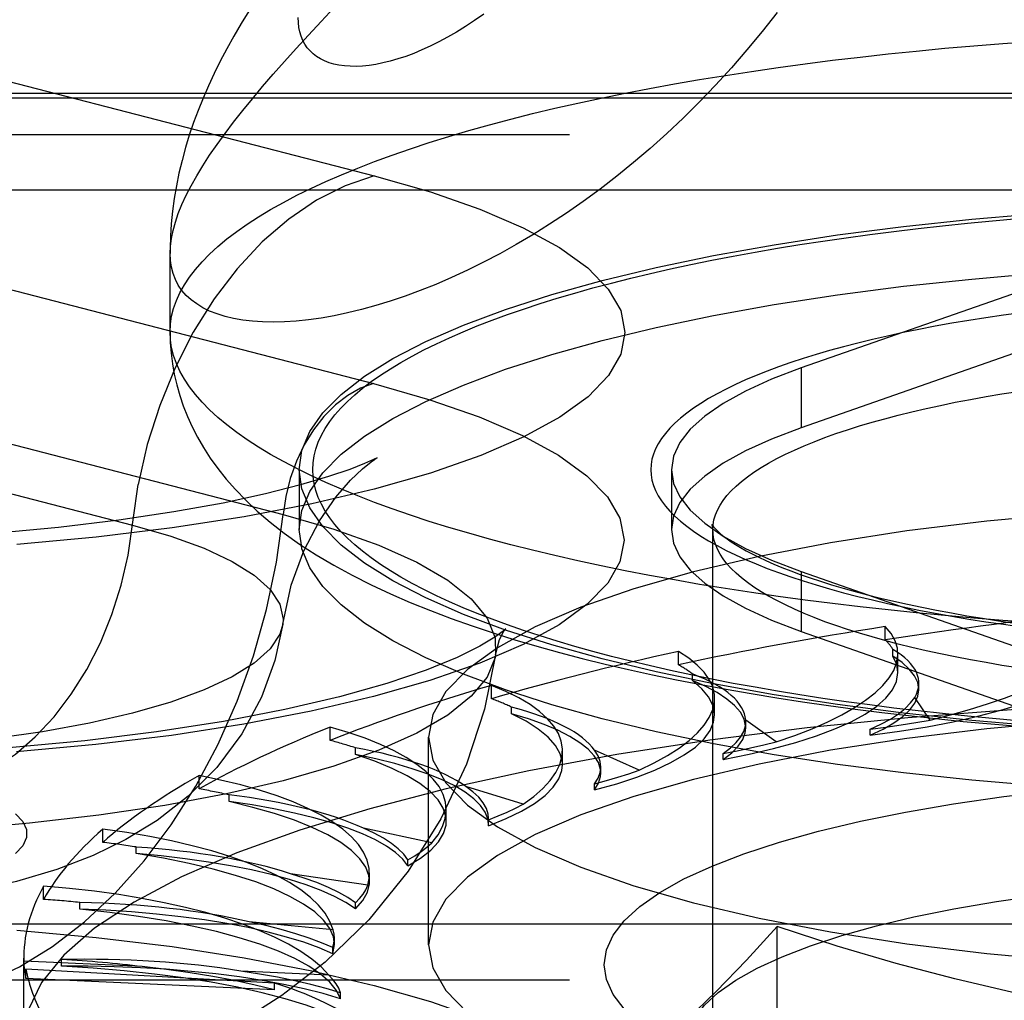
# Model space of a CAD drawing. Header units: inches. Extents: x 0 to 227, y 0 to 147.
# Tile 165 of 256: x 40.695 to 41.171, y 109.518 to 109.992. Entities that reach past the tile are written whole.
import ezdxf

# ---------------------------------------------------------------- set-up
doc = ezdxf.new("R2010")
doc.units = ezdxf.units.IN
doc.header["$LTSCALE"] = 12.466667
doc.header["$MEASUREMENT"] = 0
doc.linetypes.add('HIDDEN', pattern=[0.2, 0.1, -0.1])
doc.layers.get('0').update_dxf_attribs({"linetype": 'CONTINUOUS'})
doc.layers.add('DEFAULT_2', color=8, linetype='HIDDEN')

msp = doc.modelspace()

# ---------------------------------------------------------------- linework, layer by layer
at = {"color": 7, "linetype": 'Continuous'}
for p, q in [((40.76743, 109.88181), (40.76741, 109.87942)), ((40.76741, 109.84142), (40.76741, 109.8795))]:
    msp.add_line(p, q, dxfattribs=at)
for points in [[(41.06099, 109.99598), (41.0538, 109.98677), (41.04644, 109.97784), (41.03893, 109.96917), (41.03128, 109.96079), (41.02351, 109.95271), (41.01564, 109.94491), (41.00769, 109.93742), (40.99967, 109.93023), (40.9916, 109.92334), (40.98349, 109.91676), (40.97536, 109.91049), (40.96722, 109.90453), (40.95908, 109.89887), (40.95097, 109.89352), (40.9429, 109.88847), (40.93487, 109.88373), (40.92691, 109.87928), (40.91901, 109.87513), (40.91121, 109.87128), (40.9035, 109.86772), (40.89591, 109.86444), (40.88845, 109.86146), (40.88111, 109.85875), (40.87392, 109.85631), (40.86688, 109.85415), (40.86, 109.85225), (40.85329, 109.85063), (40.84678, 109.84926), (40.84047, 109.84814), (40.83436, 109.84728), (40.82847, 109.84667), (40.8228, 109.8463), (40.81737, 109.84617), (40.81219, 109.84627), (40.80725, 109.8466), (40.80257, 109.84716), (40.79815, 109.84794), (40.79401, 109.84893), (40.79015, 109.85013), (40.78658, 109.85154), (40.7833, 109.85315), (40.78031, 109.85495), (40.77763, 109.85695), (40.77525, 109.85914), (40.77318, 109.86152), (40.77142, 109.86407), (40.76998, 109.8668), (40.76886, 109.8697), (40.76805, 109.87278), (40.76757, 109.87602), (40.76741, 109.87942)], [(40.80549, 109.99668), (40.80178, 109.99058), (40.79824, 109.98451), (40.79488, 109.97846), (40.79171, 109.97244), (40.78873, 109.96644), (40.78595, 109.96048), (40.78337, 109.95455), (40.78098, 109.94863), (40.77877, 109.94268), (40.77673, 109.93668), (40.77487, 109.93059), (40.7732, 109.92445), (40.77173, 109.91827), (40.77047, 109.91209), (40.76943, 109.90596), (40.76861, 109.89985), (40.76801, 109.8938), (40.76761, 109.88779), (40.76743, 109.88181)], [(40.91922, 109.99515), (40.91474, 109.99204), (40.91032, 109.98915), (40.90596, 109.98647), (40.90166, 109.98401), (40.89744, 109.98175), (40.8933, 109.9797), (40.88923, 109.97785), (40.88526, 109.97621), (40.88138, 109.97476), (40.87761, 109.9735), (40.87394, 109.97244), (40.87039, 109.97157), (40.86695, 109.97088), (40.86364, 109.97038), (40.86046, 109.97006), (40.85741, 109.96991), (40.85449, 109.96993), (40.85172, 109.97012), (40.8491, 109.97048), (40.84662, 109.971), (40.8443, 109.97168), (40.84214, 109.97252), (40.84014, 109.97351), (40.8383, 109.97465), (40.83662, 109.97594), (40.83512, 109.97737), (40.83379, 109.97894), (40.83263, 109.98064), (40.83165, 109.98249), (40.83084, 109.98446), (40.83021, 109.98656), (40.82976, 109.98879), (40.82949, 109.99115), (40.8294, 109.99363)], [(40.76741, 109.84142), (40.76754, 109.83629), (40.76793, 109.83116), (40.76857, 109.82605), (40.76948, 109.82095), (40.77066, 109.81583), (40.7721, 109.81072), (40.77382, 109.80565), (40.77582, 109.80059), (40.7781, 109.79555), (40.78069, 109.79051), (40.78361, 109.78547), (40.78687, 109.78042), (40.79049, 109.77537), (40.79452, 109.77029), (40.79901, 109.76517), (40.80401, 109.75999), (40.80958, 109.75474), (40.81576, 109.74945), (40.8226, 109.74411), (40.83005, 109.73882)], [(41.18433, 109.7008), (41.17015, 109.70183), (41.15609, 109.70296), (41.14214, 109.70419), (41.12833, 109.70551), (41.11465, 109.70692), (41.10112, 109.70842), (41.08775, 109.71002), (41.07454, 109.7117), (41.06151, 109.71348), (41.04866, 109.71534), (41.03601, 109.71729), (41.02355, 109.71932), (41.01131, 109.72144), (40.99928, 109.72364), (40.98748, 109.72592), (40.97592, 109.72828), (40.9646, 109.73072), (40.95352, 109.73323), (40.94271, 109.73582), (40.93216, 109.73848), (40.92189, 109.74121), (40.91189, 109.74401), (40.90218, 109.74687), (40.89277, 109.7498), (40.88365, 109.7528), (40.87484, 109.75585), (40.86634, 109.75896), (40.85816, 109.76213), (40.8503, 109.76535), (40.84277, 109.76863), (40.83558, 109.77196), (40.82872, 109.77533), (40.82221, 109.77875), (40.81604, 109.78221), (40.81023, 109.78571), (40.80477, 109.78925), (40.79967, 109.79283), (40.79494, 109.79643), (40.79057, 109.80007), (40.78658, 109.80374), (40.78295, 109.80744), (40.7797, 109.81115), (40.77683, 109.81489), (40.77434, 109.81865), (40.77222, 109.82242), (40.77049, 109.8262), (40.76914, 109.83), (40.76818, 109.8338), (40.7676, 109.83761), (40.76741, 109.84142)], [(40.83005, 109.73882), (40.83807, 109.73362), (40.84658, 109.72857), (40.85543, 109.72373), (40.86461, 109.71911), (40.874, 109.71473), (40.88361, 109.71057), (40.89338, 109.70662), (40.90334, 109.70285), (40.91346, 109.69927), (40.92375, 109.69584), (40.93422, 109.69256), (40.94487, 109.68942), (40.95569, 109.68641), (40.96669, 109.68353), (40.97787, 109.68076), (40.98922, 109.67811), (41.00074, 109.67557), (41.01243, 109.67314), (41.02429, 109.67081), (41.03631, 109.66858), (41.04849, 109.66646), (41.06082, 109.66444), (41.0733, 109.66251), (41.08593, 109.66069), (41.09869, 109.65897), (41.11159, 109.65734), (41.12461, 109.65581), (41.13775, 109.65438), (41.151, 109.65305), (41.16435, 109.65182), (41.1778, 109.65068)], [(41.22363, 109.61935), (41.18904, 109.62163), (41.15518, 109.62455), (41.1222, 109.62808), (41.09029, 109.63222), (41.05959, 109.63693), (41.03027, 109.6422), (41.00248, 109.64799), (40.97636, 109.65429), (40.95204, 109.66105), (40.92964, 109.66824), (40.90928, 109.67583), (40.89108, 109.68378), (40.87509, 109.69204), (40.86144, 109.70057), (40.85016, 109.70934), (40.84134, 109.71829), (40.835, 109.72738), (40.83119, 109.73656), (40.83096, 109.73823)]]:
    msp.add_lwpolyline(points, dxfattribs=at)
at = {"layer": 'DEFAULT_2', "color": 8, "linetype": 'HIDDEN'}
for p, q in [((40.63317, 109.97724), (40.86612, 109.91695)), ((43.89241, 109.95674), (39.74141, 109.95674)), ((43.89241, 109.95459), (39.74691, 109.95459)), ((39.71391, 109.93696), (43.89241, 109.93696)), ((43.89241, 109.91005), (39.71391, 109.91005)), ((40.63287, 109.87671), (40.86582, 109.81641)), ((41.22092, 109.87593), (41.07261, 109.82401)), ((41.22092, 109.84695), (41.07261, 109.79504)), ((41.07261, 109.82401), (41.07261, 109.79504)), ((40.5891, 109.8134), (40.82205, 109.7531)), ((40.51626, 109.80832), (40.74921, 109.74803)), ((40.82991, 109.77477), (40.82991, 109.7458)), ((41.00991, 109.77477), (41.00991, 109.7458)), ((40.83096, 109.73823), (40.82991, 109.7458)), ((41.02991, 108.63402), (41.02991, 109.7458)), ((41.07261, 109.72553), (41.07261, 109.69656)), ((41.07261, 109.72553), (41.22092, 109.67362)), ((41.07261, 109.69656), (41.22092, 109.64464)), ((41.11332, 109.69247), (41.11332, 109.6989)), ((41.01328, 109.68039), (41.01328, 109.68682)), ((41.11703, 109.6846), (41.11703, 109.68781)), ((41.11942, 109.67665), (41.11942, 109.68561)), ((41.02008, 109.67276), (41.02008, 109.67598)), ((41.12957, 109.66831), (41.12957, 109.67159)), ((40.92286, 109.66401), (40.92286, 109.67044)), ((41.03077, 109.65614), (41.03077, 109.66425)), ((41.13508, 109.65362), (41.12758, 109.66463)), ((40.93253, 109.65675), (40.93253, 109.65996)), ((41.04585, 109.65282), (41.04582, 109.65361)), ((41.06059, 109.64311), (41.04582, 109.65361)), ((41.04585, 109.6499), (41.04585, 109.65282)), ((40.8448, 109.6438), (40.8448, 109.65024)), ((41.10607, 109.64639), (41.10607, 109.64932)), ((40.89241, 109.54488), (40.89241, 109.64534)), ((40.85707, 109.63704), (40.85707, 109.64026)), ((40.95723, 109.63196), (40.95723, 109.63892)), ((40.99429, 109.62941), (40.97269, 109.63909)), ((41.03491, 109.63464), (41.03491, 109.63757)), ((40.97575, 109.628), (40.97575, 109.63093)), ((40.78149, 109.6204), (40.78149, 109.62683)), ((40.93818, 109.61294), (40.91042, 109.62151)), ((40.97272, 109.61987), (40.97272, 109.6228)), ((40.79597, 109.61424), (40.79597, 109.61746)), ((40.90103, 109.60483), (40.90103, 109.61035)), ((40.92138, 109.60547), (40.9214, 109.60623)), ((40.92138, 109.60254), (40.92138, 109.60546)), ((40.92141, 109.60329), (40.92141, 109.60622)), ((40.73484, 109.59451), (40.73484, 109.60094)), ((40.89398, 109.5942), (40.8609, 109.60139)), ((40.92138, 109.60254), (40.9214, 109.6033)), ((40.75109, 109.58905), (40.75109, 109.59226)), ((40.88245, 109.58315), (40.88245, 109.58608)), ((40.86302, 109.57376), (40.82562, 109.57935)), ((40.86388, 109.57559), (40.86388, 109.57946)), ((40.70627, 109.56691), (40.70627, 109.57334)), ((40.7238, 109.56222), (40.7238, 109.56543)), ((40.85712, 109.56231), (40.85712, 109.56524)), ((43.76741, 109.55494), (39.71391, 109.55494)), ((40.84625, 109.55223), (40.80567, 109.55606)), ((41.06108, 108.92144), (41.06108, 109.5538)), ((40.84691, 109.54513), (40.84691, 109.54805)), ((40.84616, 109.54066), (40.84691, 109.54514)), ((40.84616, 109.54066), (40.84616, 109.54358)), ((40.69665, 109.49975), (40.69665, 109.53845)), ((40.71493, 109.53457), (40.71493, 109.53778)), ((40.75395, 109.5344), (40.69667, 109.53702)), ((40.69773, 109.52863), (40.69773, 109.53316)), ((40.81801, 109.52643), (40.69773, 109.53316)), ((40.81801, 109.52314), (40.69773, 109.52863)), ((40.84418, 109.53028), (40.80165, 109.53222)), ((39.71391, 109.52802), (43.76741, 109.52802)), ((40.81801, 109.52314), (40.81801, 109.52643)), ((40.84989, 109.51883), (40.84989, 109.52176))]:
    msp.add_line(p, q, dxfattribs=at)
for points in [[(40.76741, 109.87942), (40.76757, 109.88298), (40.76805, 109.8867), (40.76886, 109.89058), (40.76998, 109.8946), (40.77142, 109.89878), (40.77318, 109.9031), (40.77525, 109.90758), (40.77763, 109.91219), (40.78031, 109.91695), (40.7833, 109.92186), (40.78658, 109.9269), (40.79015, 109.93209), (40.79401, 109.93741), (40.79815, 109.94288), (40.80257, 109.94848), (40.80725, 109.95423), (40.81219, 109.96011), (40.81737, 109.96614), (40.8228, 109.9723), (40.82847, 109.97861), (40.83436, 109.98505), (40.84047, 109.99164), (40.84678, 109.99838)], [(40.76741, 109.84142), (40.7676, 109.84523), (40.76818, 109.84904), (40.76914, 109.85285), (40.77049, 109.85664), (40.77222, 109.86043), (40.77434, 109.8642), (40.77683, 109.86795), (40.7797, 109.87169), (40.78295, 109.87541), (40.78658, 109.8791), (40.79057, 109.88277), (40.79494, 109.88641), (40.79967, 109.89002), (40.80477, 109.8936), (40.81023, 109.89714), (40.81604, 109.90064), (40.82221, 109.9041), (40.82872, 109.90752), (40.83558, 109.91089), (40.84277, 109.91422), (40.8503, 109.91749), (40.85816, 109.92071), (40.86634, 109.92388), (40.87484, 109.927), (40.88365, 109.93005), (40.89277, 109.93304), (40.90218, 109.93597), (40.91189, 109.93884), (40.92189, 109.94164), (40.93216, 109.94437), (40.94271, 109.94703), (40.95352, 109.94961), (40.9646, 109.95213), (40.97592, 109.95456), (40.98748, 109.95692), (40.99928, 109.9592), (41.01131, 109.9614), (41.02355, 109.96352), (41.03601, 109.96555), (41.04866, 109.9675), (41.06151, 109.96937), (41.07454, 109.97114), (41.08775, 109.97283), (41.10112, 109.97442), (41.11465, 109.97593), (41.12833, 109.97734), (41.14214, 109.97866), (41.15609, 109.97988), (41.17015, 109.98101), (41.18433, 109.98205)], [(40.86612, 109.91695), (40.89332, 109.90919), (40.91732, 109.90083), (40.93825, 109.8918), (40.95573, 109.88228), (40.96945, 109.87237), (40.97938, 109.86217), (40.98537, 109.85176), (40.98741, 109.84124), (40.98543, 109.83073), (40.9795, 109.82031), (40.96962, 109.8101), (40.95595, 109.80018), (40.93856, 109.79067), (40.91767, 109.78163), (40.89343, 109.77318), (40.86612, 109.76538), (40.83597, 109.75831), (40.80331, 109.75204), (40.76841, 109.74663), (40.73164, 109.74213), (40.69333, 109.73859)], [(40.86612, 109.91695), (40.85209, 109.91217), (40.83825, 109.90518), (40.8248, 109.89606), (40.81195, 109.88495), (40.79986, 109.87201), (40.78871, 109.85741), (40.77866, 109.84137), (40.76985, 109.82412), (40.7624, 109.8059), (40.75643, 109.78696), (40.75201, 109.76758)], [(40.82991, 109.77477), (40.83119, 109.78401), (40.835, 109.79319), (40.84134, 109.80228), (40.85016, 109.81123), (40.86144, 109.82), (40.87509, 109.82853), (40.89108, 109.83679), (40.90928, 109.84474), (40.92964, 109.85233), (40.95204, 109.85952), (40.97636, 109.86628), (41.00248, 109.87257), (41.03027, 109.87837), (41.05959, 109.88364), (41.09029, 109.88835), (41.1222, 109.89249), (41.15518, 109.89602), (41.18904, 109.89894), (41.22363, 109.90122), (41.25875, 109.90287), (41.29415, 109.90385), (41.32991, 109.90418)], [(41.17741, 109.6533), (41.16518, 109.65437), (41.15306, 109.65553), (41.14106, 109.65677), (41.12919, 109.65809), (41.11745, 109.65949), (41.10587, 109.66097), (41.09443, 109.66252), (41.08316, 109.66416), (41.07206, 109.66587), (41.06113, 109.66765), (41.05039, 109.66951), (41.03984, 109.67144), (41.02949, 109.67344), (41.01934, 109.67551), (41.00941, 109.67765), (40.9997, 109.67985), (40.99021, 109.68212), (40.98095, 109.68446), (40.97194, 109.68685), (40.96317, 109.68931), (40.95465, 109.69182), (40.94639, 109.69439), (40.93839, 109.69702), (40.93066, 109.6997), (40.9232, 109.70243), (40.91603, 109.70521), (40.90913, 109.70804), (40.90253, 109.71091), (40.89621, 109.71383), (40.8902, 109.71679), (40.88449, 109.71979), (40.87908, 109.72282), (40.87398, 109.72589), (40.86919, 109.729), (40.86472, 109.73214), (40.86056, 109.7353), (40.85673, 109.7385), (40.85323, 109.74172), (40.85005, 109.74496), (40.84719, 109.74822), (40.84467, 109.7515), (40.84249, 109.75479), (40.84063, 109.7581), (40.83911, 109.76142), (40.83793, 109.76475), (40.83709, 109.76809), (40.83658, 109.77143), (40.83641, 109.77477), (40.83658, 109.77812), (40.83709, 109.78146), (40.83793, 109.78479), (40.83911, 109.78812), (40.84063, 109.79145), (40.84249, 109.79475), (40.84467, 109.79805), (40.84719, 109.80133), (40.85005, 109.80459), (40.85323, 109.80783), (40.85673, 109.81105), (40.86056, 109.81424), (40.86472, 109.81741), (40.86919, 109.82055), (40.87398, 109.82365), (40.87908, 109.82673), (40.88449, 109.82976), (40.8902, 109.83276), (40.89621, 109.83572), (40.90253, 109.83864), (40.90913, 109.84151), (40.91603, 109.84434), (40.9232, 109.84712), (40.93066, 109.84985), (40.93839, 109.85253), (40.94639, 109.85516), (40.95465, 109.85773), (40.96317, 109.86024), (40.97194, 109.8627), (40.98095, 109.86509), (40.99021, 109.86742), (40.9997, 109.86969), (41.00941, 109.8719), (41.01934, 109.87404), (41.02949, 109.87611), (41.03984, 109.87811), (41.05039, 109.88004), (41.06113, 109.88189), (41.07206, 109.88368), (41.08316, 109.88539), (41.09443, 109.88702), (41.10587, 109.88858), (41.11745, 109.89006), (41.12919, 109.89146), (41.14106, 109.89278), (41.15306, 109.89402), (41.16518, 109.89517), (41.17741, 109.89625)], [(40.82991, 109.7458), (40.83119, 109.75503), (40.835, 109.76421), (40.84134, 109.7733), (40.85016, 109.78225), (40.86144, 109.79102), (40.87509, 109.79955), (40.89108, 109.80781), (40.90928, 109.81576), (40.92964, 109.82335), (40.95204, 109.83054), (40.97636, 109.8373), (41.00248, 109.8436), (41.03027, 109.84939), (41.05959, 109.85466), (41.09029, 109.85937), (41.1222, 109.86351), (41.15518, 109.86704), (41.18904, 109.86996), (41.22363, 109.87225), (41.25875, 109.87389), (41.29415, 109.87487), (41.32991, 109.87521)], [(41.17915, 109.85075), (41.17052, 109.84956), (41.16203, 109.84831), (41.15369, 109.84699), (41.1455, 109.8456), (41.13747, 109.84416), (41.12961, 109.84265), (41.12193, 109.84109), (41.11443, 109.83946), (41.10712, 109.83778), (41.10001, 109.83605), (41.09309, 109.83426), (41.08639, 109.83241), (41.0799, 109.83052), (41.07363, 109.82858), (41.06758, 109.82659), (41.06176, 109.82456), (41.05618, 109.82248), (41.05084, 109.82036), (41.04575, 109.8182), (41.0409, 109.816), (41.03631, 109.81377), (41.03197, 109.8115), (41.0279, 109.8092), (41.02409, 109.80687), (41.02055, 109.80451), (41.01729, 109.80212), (41.01429, 109.79971), (41.01158, 109.79728), (41.00914, 109.79483), (41.00698, 109.79236), (41.00511, 109.78988), (41.00353, 109.78738), (41.00223, 109.78487), (41.00121, 109.78236), (41.00049, 109.77983), (41.00006, 109.7773), (40.99991, 109.77477), (41.00006, 109.77224), (41.00049, 109.76972), (41.00121, 109.76719), (41.00223, 109.76467), (41.00353, 109.76217), (41.00511, 109.75967), (41.00698, 109.75718), (41.00914, 109.75472), (41.01158, 109.75227), (41.01429, 109.74983), (41.01729, 109.74743), (41.02055, 109.74504), (41.02409, 109.74268), (41.0279, 109.74035), (41.03197, 109.73805), (41.03631, 109.73578), (41.0409, 109.73355), (41.04575, 109.73135), (41.05084, 109.72919), (41.05618, 109.72707), (41.06176, 109.72499), (41.06758, 109.72296), (41.07363, 109.72097), (41.0799, 109.71903), (41.08639, 109.71713), (41.09309, 109.71529), (41.10001, 109.7135), (41.10712, 109.71177), (41.11443, 109.71008), (41.12193, 109.70846), (41.12961, 109.7069), (41.13747, 109.70539), (41.1455, 109.70394), (41.15369, 109.70256), (41.16203, 109.70124), (41.17052, 109.69999), (41.17915, 109.6988)], [(41.07261, 109.82401), (41.05826, 109.81854), (41.0457, 109.81284), (41.03492, 109.80687), (41.02599, 109.8007), (41.01899, 109.79436), (41.01396, 109.7879), (41.01093, 109.78136), (41.00991, 109.77477)], [(40.86582, 109.81641), (40.89299, 109.80866), (40.91696, 109.80031), (40.93786, 109.79129), (40.95533, 109.78178), (40.96904, 109.77188), (40.97896, 109.76169), (40.98494, 109.75129), (40.98698, 109.74078), (40.985, 109.73028), (40.97907, 109.71988), (40.96921, 109.70967), (40.95555, 109.69977), (40.93817, 109.69026), (40.9173, 109.68124), (40.89309, 109.67279), (40.86582, 109.665), (40.8357, 109.65794), (40.80307, 109.65167), (40.7682, 109.64627), (40.73147, 109.64178), (40.69321, 109.63824)], [(40.86582, 109.81641), (40.85951, 109.81417), (40.85334, 109.81073), (40.84742, 109.80617), (40.84187, 109.80059), (40.83682, 109.7941), (40.83236, 109.78682), (40.82858, 109.77892), (40.82557, 109.77056), (40.82338, 109.76189), (40.82205, 109.7531)], [(41.02991, 109.7458), (41.03005, 109.74817), (41.03047, 109.75053), (41.03117, 109.7529), (41.03215, 109.75526), (41.0334, 109.7576), (41.03493, 109.75994), (41.03674, 109.76226), (41.03882, 109.76457), (41.04117, 109.76686), (41.04379, 109.76914), (41.04667, 109.77139), (41.04982, 109.77361), (41.05323, 109.77581), (41.0569, 109.77798), (41.06083, 109.78013), (41.065, 109.78224), (41.06942, 109.78431), (41.07409, 109.78635), (41.07899, 109.78835), (41.08413, 109.79032), (41.08949, 109.79224), (41.09508, 109.79412), (41.10089, 109.79595), (41.10691, 109.79774), (41.11314, 109.79947), (41.11957, 109.80116), (41.1262, 109.8028), (41.13302, 109.80438), (41.14002, 109.80591), (41.1472, 109.80738), (41.15455, 109.8088), (41.16206, 109.81015), (41.16973, 109.81145), (41.17755, 109.81268)], [(41.07261, 109.79504), (41.05826, 109.78957), (41.0457, 109.78386), (41.03492, 109.77789), (41.02599, 109.77172), (41.01899, 109.76538), (41.01396, 109.75892), (41.01093, 109.75238), (41.00991, 109.7458)], [(40.86623, 109.7797), (40.86714, 109.7803), (40.86761, 109.7806), (40.86582, 109.77968), (40.86148, 109.77772), (40.85432, 109.77491), (40.84409, 109.77142), (40.83059, 109.76742), (40.81352, 109.76309), (40.79303, 109.75866), (40.76927, 109.75434), (40.74257, 109.75034), (40.71341, 109.74682), (40.68216, 109.74391)], [(40.82189, 109.70006), (40.82602, 109.7189), (40.83215, 109.73555), (40.8397, 109.74998), (40.84765, 109.76149), (40.85471, 109.76965), (40.86053, 109.77522), (40.86475, 109.77863), (40.86623, 109.7797)], [(41.20442, 109.64959), (41.18904, 109.65061), (41.15518, 109.65352), (41.1222, 109.65706), (41.09029, 109.66119), (41.05959, 109.66591), (41.03027, 109.67118), (41.00248, 109.67697), (40.97636, 109.68327), (40.95204, 109.69003), (40.92964, 109.69722), (40.90928, 109.70481), (40.89108, 109.71275), (40.87509, 109.72102), (40.86144, 109.72955), (40.85016, 109.73831), (40.84134, 109.74727), (40.835, 109.75636), (40.83119, 109.76554), (40.82991, 109.77477)], [(41.00991, 109.77477), (41.01093, 109.76819), (41.01396, 109.76165), (41.01899, 109.75519), (41.02599, 109.74885)], [(40.66169, 109.62159), (40.6722, 109.62517), (40.68256, 109.63041), (40.69262, 109.63723), (40.70225, 109.64555), (40.7113, 109.65523), (40.71964, 109.66616), (40.72716, 109.67816), (40.73376, 109.69107), (40.73933, 109.70472), (40.7438, 109.71889), (40.74711, 109.7334), (40.75201, 109.76758)], [(41.32991, 109.75857), (41.28682, 109.75802), (41.24456, 109.7564), (41.20292, 109.75369), (41.16249, 109.74995), (41.12368, 109.7452), (41.08685, 109.73949), (41.05237, 109.73287), (41.02055, 109.72541), (40.99173, 109.71717), (40.96614, 109.70825), (40.94408, 109.69872), (40.92571, 109.68867), (40.91126, 109.67821), (40.90082, 109.66743), (40.89453, 109.65644), (40.89241, 109.64534)], [(40.66169, 109.52114), (40.67822, 109.52657), (40.69458, 109.53426), (40.71059, 109.54411), (40.72609, 109.55604), (40.74092, 109.56992), (40.75492, 109.5856), (40.76794, 109.60291), (40.77986, 109.62168), (40.79054, 109.64171), (40.79988, 109.66279), (40.80777, 109.6847), (40.81414, 109.70722), (40.81892, 109.7301), (40.82205, 109.7531)], [(40.82205, 109.7531), (40.84669, 109.74602), (40.86833, 109.73831), (40.88674, 109.73006), (40.90172, 109.72135), (40.9131, 109.71229), (40.92075, 109.70297), (40.9246, 109.69349), (40.92484, 109.6853)], [(40.74921, 109.74803), (40.7678, 109.74265), (40.78394, 109.73676), (40.79743, 109.73044), (40.80811, 109.72377), (40.81583, 109.71683), (40.8205, 109.70971), (40.82207, 109.7025), (40.82189, 109.70006)], [(41.02599, 109.74885), (41.03492, 109.74268), (41.0457, 109.73671), (41.05826, 109.731), (41.07261, 109.72553)], [(41.0295, 109.7482), (41.02949, 109.74822), (41.02949, 109.74823), (41.02961, 109.74802), (41.02987, 109.74765), (41.03028, 109.74711), (41.03087, 109.74643), (41.03164, 109.74562), (41.03261, 109.74469), (41.0338, 109.74365), (41.03521, 109.74251), (41.03686, 109.74128), (41.03875, 109.73996), (41.0409, 109.73857), (41.04331, 109.73712), (41.04598, 109.7356), (41.04892, 109.73405), (41.05213, 109.73245), (41.05561, 109.73082), (41.05936, 109.72917), (41.06337, 109.7275), (41.06765, 109.72582), (41.0722, 109.72414), (41.077, 109.72246), (41.08206, 109.72079), (41.08736, 109.71913), (41.09291, 109.71749), (41.0987, 109.71587), (41.10472, 109.71428), (41.11096, 109.71272), (41.11742, 109.71119), (41.12409, 109.7097), (41.13096, 109.70825), (41.13803, 109.70684), (41.14528, 109.70548), (41.15272, 109.70416), (41.16033, 109.7029), (41.16811, 109.70168), (41.17604, 109.70053)], [(41.02985, 109.74674), (41.02972, 109.74747), (41.02958, 109.74797), (41.0295, 109.7482)], [(41.00991, 109.7458), (41.01093, 109.73921), (41.01396, 109.73267), (41.01899, 109.72621), (41.02599, 109.71987), (41.03492, 109.7137), (41.0457, 109.70773), (41.05826, 109.70202), (41.07261, 109.69656)], [(41.17755, 109.67891), (41.16973, 109.68014), (41.16206, 109.68144), (41.15455, 109.6828), (41.1472, 109.68421), (41.14002, 109.68568), (41.13302, 109.68721), (41.1262, 109.6888), (41.11957, 109.69043), (41.11314, 109.69212), (41.10691, 109.69386), (41.10089, 109.69564), (41.09508, 109.69748), (41.08949, 109.69935), (41.08413, 109.70127), (41.07899, 109.70324), (41.07409, 109.70524), (41.06942, 109.70728), (41.065, 109.70936), (41.06083, 109.71147), (41.0569, 109.71361), (41.05323, 109.71578), (41.04982, 109.71798), (41.04667, 109.72021), (41.04379, 109.72246), (41.04117, 109.72473), (41.03882, 109.72702), (41.03674, 109.72933), (41.03493, 109.73165), (41.0334, 109.73399), (41.03215, 109.73634), (41.03117, 109.73869), (41.03047, 109.74106), (41.03005, 109.74343), (41.02985, 109.74674)], [(40.82189, 109.70006), (40.8205, 109.69529), (40.81583, 109.68818), (40.80811, 109.68124), (40.79743, 109.67457), (40.78394, 109.66825), (40.7678, 109.66236), (40.74921, 109.65698), (40.72841, 109.65217), (40.70566, 109.64799), (40.68124, 109.6445), (40.65547, 109.64173), (40.62866, 109.63973), (40.60116, 109.63852), (40.57331, 109.63812), (40.54545, 109.63852), (40.51795, 109.63973), (40.49115, 109.64173), (40.46537, 109.6445), (40.44096, 109.64799), (40.41821, 109.65217), (40.39741, 109.65698)], [(40.82189, 109.70006), (40.81808, 109.68245), (40.8116, 109.66474), (40.80209, 109.64707), (40.78999, 109.6308), (40.77614, 109.61678), (40.76115, 109.60508), (40.74611, 109.59586), (40.73028, 109.58815), (40.71268, 109.5814), (40.69323, 109.57562), (40.6711, 109.57067), (40.64728, 109.56682), (40.62324, 109.5642), (40.59893, 109.56265), (40.57514, 109.56211), (40.5514, 109.5625), (40.52758, 109.56385), (40.50347, 109.56629), (40.4786, 109.57009), (40.4536, 109.57557)], [(40.92865, 109.69633), (40.92891, 109.69673), (40.92975, 109.69787), (40.92849, 109.69671), (40.9245, 109.69374), (40.91724, 109.68938), (40.9062, 109.68393), (40.89121, 109.67781), (40.87219, 109.67137), (40.8493, 109.66492), (40.8229, 109.65874), (40.79326, 109.65304), (40.76088, 109.64798), (40.72613, 109.64369), (40.68948, 109.64027)], [(40.92484, 109.6853), (40.92678, 109.69259), (40.92865, 109.69633)], [(41.10607, 109.64639), (41.12015, 109.64827), (41.13352, 109.65042), (41.14623, 109.65285), (41.15815, 109.65553), (41.16921, 109.65845), (41.17933, 109.66158), (41.18846, 109.66492), (41.19653, 109.66843), (41.2035, 109.67209), (41.20931, 109.67589), (41.21394, 109.6798), (41.21736, 109.68379), (41.21952, 109.68781), (41.22046, 109.6919)], [(40.92484, 109.6853), (40.9246, 109.68396), (40.92075, 109.67448), (40.9131, 109.66516), (40.90172, 109.6561), (40.88674, 109.64739), (40.86833, 109.63914), (40.84669, 109.63143), (40.82205, 109.62434), (40.79469, 109.61797), (40.7649, 109.61237), (40.73301, 109.6076), (40.69937, 109.60372), (40.66435, 109.60078), (40.62834, 109.5988), (40.59172, 109.5978), (40.5549, 109.5978), (40.51828, 109.5988), (40.48226, 109.60078), (40.44724, 109.60372), (40.4136, 109.6076), (40.38171, 109.61237), (40.35192, 109.61797), (40.32456, 109.62434)], [(40.92484, 109.6853), (40.91947, 109.65895), (40.91078, 109.63239), (40.89845, 109.60589), (40.88266, 109.5806), (40.86352, 109.55701), (40.84244, 109.53661), (40.8215, 109.52037), (40.80068, 109.50722), (40.78046, 109.49672), (40.75999, 109.48796), (40.73822, 109.48035), (40.71484, 109.47381), (40.68863, 109.46814), (40.66039, 109.46365), (40.63044, 109.46044), (40.59985, 109.4586), (40.57064, 109.45811), (40.54146, 109.45882), (40.5109, 109.4609), (40.4811, 109.46435), (40.45359, 109.46898), (40.42754, 109.47488)], [(41.12957, 109.66831), (41.12902, 109.67178), (41.12747, 109.67507), (41.12495, 109.67831), (41.12147, 109.68149), (41.11703, 109.6846)], [(41.11942, 109.67665), (41.11885, 109.68054), (41.11703, 109.6846)], [(41.03491, 109.63464), (41.04752, 109.63713), (41.05925, 109.63985), (41.07013, 109.64281), (41.08007, 109.64598), (41.089, 109.64935), (41.09687, 109.65289), (41.10362, 109.65659), (41.10922, 109.66041), (41.11361, 109.66433), (41.1168, 109.66833), (41.11873, 109.67239), (41.11942, 109.67665)], [(41.04585, 109.6499), (41.0458, 109.65086), (41.04502, 109.65417), (41.04323, 109.65745), (41.04048, 109.66068), (41.03675, 109.66385), (41.03209, 109.66693), (41.02654, 109.6699), (41.02008, 109.67276)], [(41.03077, 109.65614), (41.03076, 109.65673), (41.02994, 109.66082), (41.02788, 109.66487), (41.02459, 109.66884), (41.02008, 109.67276)], [(41.10607, 109.64639), (41.11225, 109.64931), (41.11751, 109.65232), (41.12185, 109.65543), (41.12525, 109.65862), (41.12768, 109.66187), (41.12912, 109.66517), (41.12957, 109.66831)], [(41.32991, 109.66365), (41.27762, 109.66309), (41.22568, 109.66142), (41.17445, 109.65864), (41.12429, 109.65477), (41.07553, 109.64985), (41.02851, 109.6439), (40.98355, 109.63696), (40.94095, 109.62909), (40.90101, 109.62034), (40.86401, 109.61076), (40.83018, 109.60042), (40.79977, 109.5894), (40.77297, 109.57776), (40.74999, 109.56559), (40.73096, 109.55297), (40.71603, 109.53999), (40.70529, 109.52673), (40.69881, 109.51329), (40.69665, 109.49975)], [(41.10608, 109.64932), (41.11124, 109.65171), (41.11578, 109.65418), (41.11969, 109.65671), (41.12297, 109.6593), (41.1256, 109.66194), (41.12758, 109.66463)], [(41.32991, 109.65812), (41.28682, 109.65756), (41.24456, 109.65594), (41.20292, 109.65324), (41.16249, 109.6495), (41.12368, 109.64474), (41.08685, 109.63903), (41.05237, 109.63241), (41.02055, 109.62495), (40.99173, 109.61672), (40.96614, 109.60779), (40.94408, 109.59826), (40.92571, 109.58822), (40.91126, 109.57775), (40.90082, 109.56697), (40.89453, 109.55598), (40.89241, 109.54488)], [(40.97575, 109.628), (40.97561, 109.62977), (40.97458, 109.63307), (40.97256, 109.63634), (40.96957, 109.63956), (40.96562, 109.64271), (40.96073, 109.64577), (40.95494, 109.64872), (40.94828, 109.65154), (40.94082, 109.65422), (40.93253, 109.65675)], [(40.95722, 109.63196), (40.95715, 109.63333), (40.9561, 109.6374), (40.9538, 109.64144), (40.95026, 109.64543), (40.94552, 109.64932), (40.93961, 109.65309), (40.93253, 109.65675)], [(40.97272, 109.61987), (40.98347, 109.62289), (40.99319, 109.62609), (41.00192, 109.6295), (41.00959, 109.63307), (41.01612, 109.63679), (41.02149, 109.64063), (41.02566, 109.64457), (41.02861, 109.64859), (41.03031, 109.65265), (41.03077, 109.65614)], [(41.03492, 109.63757), (41.03839, 109.64016), (41.04121, 109.64279), (41.04337, 109.64546), (41.04486, 109.64816), (41.04567, 109.65088), (41.04585, 109.65282)], [(41.10608, 109.64932), (41.1136, 109.65028), (41.12094, 109.65131), (41.1281, 109.65243), (41.13508, 109.65362)], [(41.03491, 109.63464), (41.03904, 109.63779), (41.0422, 109.64099), (41.04439, 109.64425), (41.0456, 109.64755), (41.04585, 109.6499)], [(40.89241, 109.64534), (40.89453, 109.63424), (40.90082, 109.62325), (40.91126, 109.61247), (40.92571, 109.60201), (40.94408, 109.59196), (40.96614, 109.58243), (40.99173, 109.57351), (41.02055, 109.56527), (41.05237, 109.55781), (41.08685, 109.55119), (41.12368, 109.54548), (41.16249, 109.54073), (41.20292, 109.53699), (41.24456, 109.53428), (41.28682, 109.53266), (41.32991, 109.53211)], [(41.03492, 109.63757), (41.04169, 109.63885), (41.04822, 109.6402), (41.05452, 109.64162), (41.06059, 109.64311)], [(40.97575, 109.63093), (40.97541, 109.63368), (40.97439, 109.63639), (40.97269, 109.63909)], [(40.90102, 109.60483), (40.90085, 109.60698), (40.89956, 109.61105), (40.89703, 109.61508), (40.89325, 109.61905), (40.88828, 109.62293), (40.88212, 109.62669), (40.87483, 109.63031), (40.86649, 109.63376), (40.85707, 109.63704)], [(40.9214, 109.6033), (40.9211, 109.60586), (40.91984, 109.60915), (40.91759, 109.61241), (40.91436, 109.61561), (40.91018, 109.61874), (40.90507, 109.62178), (40.89907, 109.6247), (40.8922, 109.6275), (40.88451, 109.63014), (40.87606, 109.63263), (40.86692, 109.63492), (40.85707, 109.63704)], [(40.92138, 109.60254), (40.92994, 109.60599), (40.93737, 109.60958), (40.94369, 109.61333), (40.94883, 109.61719), (40.95277, 109.62115), (40.95548, 109.62517), (40.95694, 109.62924), (40.95722, 109.63196)], [(40.97272, 109.6228), (40.97441, 109.62551), (40.97542, 109.62823), (40.97575, 109.63093)], [(40.97272, 109.6228), (40.97853, 109.62437), (40.98406, 109.62599), (40.98931, 109.62767), (40.99429, 109.62941)], [(40.97272, 109.61987), (40.97468, 109.62316), (40.97564, 109.62645), (40.97575, 109.628)], [(40.9214, 109.60623), (40.92122, 109.60821), (40.9204, 109.61093), (40.91889, 109.61363), (40.91673, 109.6163), (40.9139, 109.61892), (40.91042, 109.62151)], [(40.98711, 109.51393), (40.98168, 109.52097), (40.97843, 109.5281), (40.97733, 109.53527), (40.97843, 109.54244), (40.98169, 109.54957), (40.98712, 109.55661), (40.99467, 109.56353), (41.0043, 109.57026), (41.01595, 109.57679), (41.02954, 109.58305), (41.04497, 109.58901), (41.06213, 109.59463), (41.08095, 109.59988), (41.10132, 109.60474), (41.12314, 109.60918), (41.14634, 109.61317), (41.17071, 109.61669), (41.19608, 109.61969)], [(40.86388, 109.5756), (40.86356, 109.57851), (40.86203, 109.58258), (40.85926, 109.5866), (40.85525, 109.59056), (40.85005, 109.59441), (40.84368, 109.59815), (40.83617, 109.60175), (40.82758, 109.60518), (40.81798, 109.60842), (40.80745, 109.61144), (40.79597, 109.61424)], [(40.88245, 109.58315), (40.87995, 109.58641), (40.8765, 109.58959), (40.87209, 109.5927), (40.86677, 109.59571), (40.86055, 109.59861), (40.85348, 109.60137), (40.84561, 109.60398), (40.83697, 109.60642), (40.82763, 109.60868), (40.81763, 109.61075), (40.80709, 109.6126), (40.79597, 109.61424)], [(40.92138, 109.60547), (40.92605, 109.60727), (40.9304, 109.60911), (40.93445, 109.61101), (40.93818, 109.61294)], [(40.69262, 109.60837), (40.69623, 109.60457), (40.69807, 109.60069), (40.69807, 109.59678), (40.69627, 109.5929), (40.69265, 109.58911)], [(40.88245, 109.58315), (40.88857, 109.58694), (40.89347, 109.59081), (40.89718, 109.59478), (40.89966, 109.59882), (40.90088, 109.60289), (40.90102, 109.60483)], [(40.88245, 109.58608), (40.88046, 109.58878), (40.87782, 109.59142), (40.87453, 109.59401), (40.8706, 109.59654), (40.86606, 109.599), (40.8609, 109.60139)], [(40.88245, 109.58608), (40.88584, 109.58807), (40.88889, 109.59008), (40.8916, 109.59213), (40.89398, 109.5942)], [(40.84691, 109.54514), (40.8464, 109.54882), (40.84463, 109.55289), (40.84163, 109.5569), (40.83739, 109.56083), (40.83196, 109.56467), (40.82537, 109.56838), (40.81766, 109.57195), (40.80887, 109.57534), (40.79907, 109.57855), (40.78831, 109.58154), (40.77668, 109.5843), (40.76428, 109.5868), (40.75109, 109.58905)], [(40.85712, 109.56231), (40.85247, 109.56541), (40.84694, 109.56839), (40.84051, 109.57126), (40.83325, 109.57398), (40.82518, 109.57655), (40.81637, 109.57895), (40.80686, 109.58117), (40.79672, 109.58319), (40.786, 109.58499), (40.77477, 109.58658), (40.76315, 109.58793), (40.75109, 109.58905)], [(40.85711, 109.56524), (40.85334, 109.56781), (40.84897, 109.57029), (40.84399, 109.57269), (40.83843, 109.57501), (40.83231, 109.57723), (40.82562, 109.57935)], [(41.01716, 109.4968), (41.01813, 109.50316), (41.02103, 109.50949), (41.02584, 109.51573), (41.03254, 109.52186), (41.04108, 109.52784), (41.05141, 109.53363), (41.06346, 109.53918), (41.07715, 109.54447), (41.09238, 109.54945), (41.10906, 109.55411), (41.12713, 109.55842), (41.14649, 109.56236), (41.16707, 109.5659), (41.18868, 109.56902), (41.21119, 109.57168), (41.23438, 109.57387), (41.25805, 109.57557), (41.28199, 109.57678), (41.30599, 109.5775), (41.32991, 109.57774)], [(40.85711, 109.56524), (40.85912, 109.56735), (40.86077, 109.56947), (40.86207, 109.57161), (40.86302, 109.57376)], [(40.85712, 109.56231), (40.86061, 109.56632), (40.86284, 109.57035), (40.86382, 109.57443), (40.86388, 109.5756)], [(40.84989, 109.51883), (40.84788, 109.5229), (40.84465, 109.52689), (40.84018, 109.53081), (40.83453, 109.53462), (40.82772, 109.53831), (40.8198, 109.54185), (40.81081, 109.54521), (40.80083, 109.54837), (40.7899, 109.55132), (40.7781, 109.55403), (40.76549, 109.55649), (40.75218, 109.55869), (40.7383, 109.56059), (40.7238, 109.56222)], [(40.84616, 109.54066), (40.8395, 109.5435), (40.83205, 109.54618), (40.8238, 109.54871), (40.81482, 109.55107), (40.80515, 109.55324), (40.79486, 109.55521), (40.78401, 109.55696), (40.77267, 109.5585), (40.7609, 109.55979), (40.74878, 109.56085), (40.73643, 109.56166), (40.7238, 109.56222)], [(40.69333, 109.55209), (40.73164, 109.54855), (40.76841, 109.54405), (40.80331, 109.53864), (40.83598, 109.53237), (40.86612, 109.5253), (40.89343, 109.5175), (40.91767, 109.50905), (40.93856, 109.50001), (40.95595, 109.4905), (40.96962, 109.48058), (40.9795, 109.47037), (40.98543, 109.45995), (40.98741, 109.44944), (40.98537, 109.43892), (40.97938, 109.42851), (40.96945, 109.41831), (40.95573, 109.4084), (40.93824, 109.39888), (40.91732, 109.38985), (40.89332, 109.38149), (40.86612, 109.37373)], [(40.84615, 109.54358), (40.84071, 109.54594), (40.83475, 109.54819), (40.82823, 109.55033), (40.82119, 109.55236), (40.81368, 109.55427), (40.80567, 109.55606)], [(40.84691, 109.54805), (40.84676, 109.55007), (40.84625, 109.55223)], [(41.06108, 109.5538), (41.04619, 109.53751), (41.03152, 109.52237), (41.01711, 109.50842), (41.00286, 109.49559), (40.98865, 109.48383), (40.97453, 109.47316)], [(41.23091, 109.51196), (41.20297, 109.51646), (41.17495, 109.52195), (41.14691, 109.52844), (41.11867, 109.53591), (41.09004, 109.54437), (41.06108, 109.5538)], [(40.84615, 109.54358), (40.84671, 109.54575), (40.84691, 109.54805)], [(40.89241, 109.54488), (40.89453, 109.53378), (40.90082, 109.52279), (40.91126, 109.51201), (40.92571, 109.50155), (40.94408, 109.49151), (40.96614, 109.48197), (40.99173, 109.47305), (41.02055, 109.46482), (41.05237, 109.45736), (41.08685, 109.45073), (41.12368, 109.44502), (41.16249, 109.44027), (41.20292, 109.43653), (41.24456, 109.43383), (41.28682, 109.4322), (41.32991, 109.43165)], [(40.69667, 109.53702), (40.69678, 109.53492), (40.69699, 109.53282), (40.69731, 109.53073), (40.69773, 109.52863)], [(40.84989, 109.51883), (40.84142, 109.52133), (40.83229, 109.52364), (40.82247, 109.52576), (40.81204, 109.52768), (40.80106, 109.52938), (40.78961, 109.53086), (40.77775, 109.5321), (40.76555, 109.5331), (40.75309, 109.53385), (40.74044, 109.53434), (40.72774, 109.53458), (40.71493, 109.53457)], [(40.86821, 109.49751), (40.8635, 109.50142), (40.85764, 109.50521), (40.85061, 109.50887), (40.84249, 109.51237), (40.83331, 109.51569), (40.82313, 109.51882), (40.81203, 109.52172), (40.80007, 109.52439), (40.78733, 109.5268), (40.77389, 109.52895), (40.75983, 109.5308), (40.74525, 109.53237), (40.7303, 109.53362), (40.71493, 109.53457)], [(40.81801, 109.52314), (40.80859, 109.52546), (40.79864, 109.52761), (40.78815, 109.52959), (40.77717, 109.53138), (40.76578, 109.53299), (40.75395, 109.5344)], [(40.84988, 109.52176), (40.84294, 109.52384), (40.83555, 109.52578), (40.8277, 109.5276), (40.81942, 109.52928), (40.81074, 109.53082), (40.80165, 109.53222)], [(40.84988, 109.52176), (40.84898, 109.52392), (40.84773, 109.52606), (40.84613, 109.52818), (40.84418, 109.53028)]]:
    msp.add_lwpolyline(points, dxfattribs=at)
for centre, major_axis, ratio, start_param, end_param in [((41.32991, 109.54488), (0.63317, 0.03931), 0.268018, 1.728692, 1.903225), ((41.02235, 109.69096), (0.19812, 0.0123), 0.268018, -0.982248, -0.016858), ((41.32991, 109.54488), (0.63317, 0.03773), 0.277915, 1.903305, 2.077838), ((40.92128, 109.67474), (0.19812, 0.0118), 0.277915, -0.807635, 0.232216), ((40.92128, 109.66828), (0.19812, 0.0123), 0.268018, 0.138857, 0.232136), ((41.32991, 109.54488), (0.63318, 0.03497), 0.287262, 2.078532, 2.253065), ((40.83263, 109.65423), (0.19812, 0.01094), 0.287262, -0.632408, 0.407443), ((40.96528, 109.66214), (0.16427, 0.0102), 0.268018, 6.110676, 6.659723), ((40.83263, 109.64777), (0.19812, 0.0118), 0.277915, 0.31347, 0.406748), ((40.88156, 109.64373), (0.16427, 0.00979), 0.277915, 0.002103, 0.55115), ((41.32991, 109.54488), (0.63319, 0.0311), 0.295767, 2.254403, 2.428936), ((40.75908, 109.63004), (0.19812, 0.00973), 0.295767, -0.456538, 0.583313), ((40.75908, 109.62358), (0.19812, 0.01094), 0.287262, 0.488697, 0.581976), ((40.81146, 109.62184), (0.16427, 0.00907), 0.287262, 0.17733, 0.726377), ((41.32991, 109.54488), (0.63321, 0.02622), 0.303155, 2.430908, 2.605441), ((40.70288, 109.60292), (0.19813, 0.0082), 0.303155, -0.280032, 0.759819), ((40.70288, 109.59646), (0.19812, 0.00973), 0.295767, 0.664568, 0.757846), ((40.75712, 109.59713), (0.16427, 0.00807), 0.295767, 0.353201, 0.902248), ((41.32991, 109.54488), (0.63323, 0.02048), 0.309183, 2.607995, 2.782528), ((40.66574, 109.57368), (0.19813, 0.00641), 0.309183, -0.102945, 0.936906), ((40.66574, 109.56722), (0.19813, 0.0082), 0.303155, 0.841073, 0.934352), ((40.72018, 109.57035), (0.16428, 0.0068), 0.303155, 0.529706, 1.078753), ((41.32991, 109.54488), (0.63325, 0.01405), 0.313645, 2.785567, 2.9601), ((40.64877, 109.54322), (0.19814, 0.0044), 0.313645, 0.074627, 1.114478), ((40.64877, 109.53676), (0.19813, 0.00641), 0.309183, 1.01816, 1.111439), ((40.70176, 109.54232), (0.16428, 0.00531), 0.309183, 0.706793, 1.25584), ((41.32991, 109.54488), (0.63326, 0.00715), 0.316387, 9.246674, 9.428371), ((40.6525, 109.51245), (0.19814, 0.00224), 0.316387, 0.252548, 1.292399), ((40.6525, 109.506), (0.19814, 0.0044), 0.313645, 1.195732, 1.289011), ((40.70243, 109.51389), (0.16429, 0.00365), 0.313645, 0.884365, 1.433412), ((40.72217, 109.48592), (0.16429, 0.00185), 0.316387, 1.062287, 1.611334), ((40.67681, 109.47587), (0.19814, 0.00224), 0.316387, 1.167318, 1.373654), ((41.32991, 109.54488), (0.63326, 0), 0.317312, -3.083241, -2.96706), ((40.67681, 109.48233), (0.19814, 0), 0.317312, 0.430652, 0.777569)]:
    msp.add_ellipse(centre, major_axis=major_axis, ratio=ratio, start_param=start_param, end_param=end_param, dxfattribs=at)

doc.saveas('drawing.dxf')
